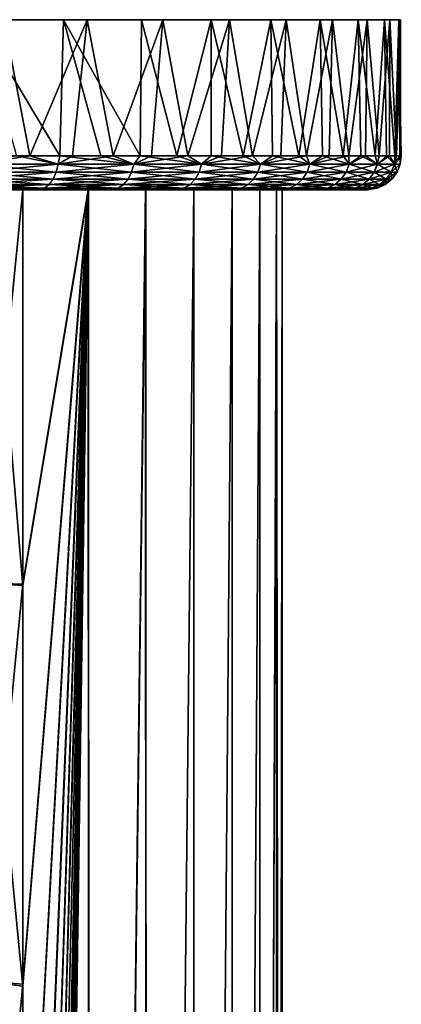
# Model space of a CAD drawing. Header units: metres. Extents: x -155 to 25, y -152 to 27.
# Tile 124 of 124: x 14 to 25, y -2 to 27. Entities that reach past the tile are written whole.
import ezdxf

# ---------------------------------------------------------------- set-up
doc = ezdxf.new("R2010")
doc.units = ezdxf.units.M
doc.layers.add('solid_12_401_052_XXX', color=7, linetype='CONTINUOUS')

msp = doc.modelspace()

# ---------------------------------------------------------------- linework, layer by layer
at = {"layer": 'solid_12_401_052_XXX'}
for points in [[(24.651857, 27.452606, -4.073864), (-24.938044, 27.452606, -1.946581), (-24.990992, 27.452606, 1.071457)], [(24.963068, 27.452606, -1.071457), (24.651857, 27.452606, -4.073864), (-24.990992, 27.452606, 1.071457)], [(-24.679781, 27.452606, 4.073864), (24.963068, 27.452606, -1.071457), (-24.990992, 27.452606, 1.071457)], [(23.980925, 27.452606, -7.017327), (-24.521645, 27.452606, -4.936692), (-24.938044, 27.452606, -1.946581)], [(24.651857, 27.452606, -4.073864), (23.980925, 27.452606, -7.017327), (-24.938044, 27.452606, -1.946581)], [(-24.679781, 27.452606, 4.073864), (24.91012, 27.452606, 1.946581), (24.963068, 27.452606, -1.071457)], [(-24.679781, 27.452606, 4.073864), (-24.008848, 27.452606, 7.017327), (24.91012, 27.452606, 1.946581)], [(22.959995, 27.452606, -9.858694), (-23.747793, 27.452606, -7.855049), (-24.521645, 27.452606, -4.936692)], [(23.980925, 27.452606, -7.017327), (22.959995, 27.452606, -9.858694), (-24.521645, 27.452606, -4.936692)], [(-24.008848, 27.452606, 7.017327), (24.493721, 27.452606, 4.936692), (24.91012, 27.452606, 1.946581)], [(-24.008848, 27.452606, 7.017327), (-22.987919, 27.452606, 9.858694), (24.493721, 27.452606, 4.936692)], [(21.603983, 27.452606, -12.556326), (-22.627781, 27.452606, -10.658895), (-23.747793, 27.452606, -7.855049)], [(22.959995, 27.452606, -9.858694), (21.603983, 27.452606, -12.556326), (-23.747793, 27.452606, -7.855049)], [(-22.987919, 27.452606, 9.858694), (23.71987, 27.452606, 7.855049), (24.493721, 27.452606, 4.936692)], [(-22.987919, 27.452606, 9.858694), (-21.631907, 27.452606, 12.556326), (23.71987, 27.452606, 7.855049)], [(19.932766, 27.452606, -15.07071), (-21.17803, 27.452606, -13.307158), (-22.627781, 27.452606, -10.658895)], [(21.603983, 27.452606, -12.556326), (19.932766, 27.452606, -15.07071), (-22.627781, 27.452606, -10.658895)], [(-21.631907, 27.452606, 12.556326), (22.599857, 27.452606, 10.658895), (23.71987, 27.452606, 7.855049)], [(-21.631907, 27.452606, 12.556326), (-19.96069, 27.452606, 15.07071), (22.599857, 27.452606, 10.658895)], [(17.970894, 27.452606, -17.365042), (-19.419846, 27.452606, -15.761073), (-21.17803, 27.452606, -13.307158)], [(19.932766, 27.452606, -15.07071), (17.970894, 27.452606, -17.365042), (-21.17803, 27.452606, -13.307158)], [(-19.96069, 27.452606, 15.07071), (21.150106, 27.452606, 13.307158), (22.599857, 27.452606, 10.658895)], [(-19.96069, 27.452606, 15.07071), (-17.998817, 27.452606, 17.365042), (21.150106, 27.452606, 13.307158)], [(15.74709, 27.452606, -19.405901), (-17.378981, 27.452606, -17.984877), (-19.419846, 27.452606, -15.761073)], [(17.970894, 27.452606, -17.365042), (15.74709, 27.452606, -19.405901), (-19.419846, 27.452606, -15.761073)], [(-17.998817, 27.452606, 17.365042), (19.391922, 27.452606, 15.761073), (21.150106, 27.452606, 13.307158)], [(-17.998817, 27.452606, 17.365042), (-15.775014, 27.452606, 19.405901), (19.391922, 27.452606, 15.761073)], [(15.74709, 27.452606, -19.405901), (13.293181, 27.452606, -21.164078), (-17.378981, 27.452606, -17.984877)], [(-15.775014, 27.452606, 19.405901), (17.351057, 27.452606, 17.984877), (19.391922, 27.452606, 15.761073)], [(-15.775014, 27.452606, 19.405901), (-13.321106, 27.452606, 21.164078), (17.351057, 27.452606, 17.984877)], [(-13.321106, 27.452606, 21.164078), (15.056728, 27.452606, 19.946743), (17.351057, 27.452606, 17.984877)], [(-13.321106, 27.452606, 21.164078), (-10.672844, 27.452606, 22.613825), (15.056728, 27.452606, 19.946743)], [(-10.672844, 27.452606, 22.613825), (12.54235, 27.452606, 21.617952), (15.056728, 27.452606, 19.946743)], [(14.940276, 23.452606, 20.034241), (15.056728, 27.452606, 19.946743), (12.54235, 27.452606, 21.617952)], [(14.940276, 23.452606, 20.034241), (12.54235, 27.452606, 21.617952), (13.67073, 23.452606, 20.92198)], [(14.06687, 23.452606, -20.657448), (12.760402, 23.452606, -21.489897), (13.293181, 27.452606, -21.164078)], [(14.06687, 23.452606, -20.657448), (13.293181, 27.452606, -21.164078), (15.74709, 27.452606, -19.405901)], [(15.319271, 23.452606, -19.745682), (14.06687, 23.452606, -20.657448), (15.74709, 27.452606, -19.405901)], [(16.152401, 23.452606, 19.069574), (15.056728, 27.452606, 19.946743), (14.940276, 23.452606, 20.034241)], [(17.302452, 23.452606, 18.031689), (17.351057, 27.452606, 17.984877), (15.056728, 27.452606, 19.946743)], [(17.302452, 23.452606, 18.031689), (15.056728, 27.452606, 19.946743), (16.152401, 23.452606, 19.069574)], [(16.512798, 23.452606, -18.758099), (15.319271, 23.452606, -19.745682), (15.74709, 27.452606, -19.405901)], [(16.512798, 23.452606, -18.758099), (15.74709, 27.452606, -19.405901), (17.970894, 27.452606, -17.365042)], [(17.642866, 23.452606, -17.698488), (16.512798, 23.452606, -18.758099), (17.970894, 27.452606, -17.365042)], [(18.386015, 23.452606, 16.924564), (17.351057, 27.452606, 17.984877), (17.302452, 23.452606, 18.031689)], [(18.386015, 23.452606, 16.924564), (19.391922, 27.452606, 15.761073), (17.351057, 27.452606, 17.984877)], [(18.705135, 23.452606, -16.570919), (17.642866, 23.452606, -17.698488), (17.970894, 27.452606, -17.365042)], [(18.705135, 23.452606, -16.570919), (17.970894, 27.452606, -17.365042), (19.932766, 27.452606, -15.07071)], [(19.398924, 23.452606, 15.752456), (19.391922, 27.452606, 15.761073), (18.386015, 23.452606, 16.924564)], [(19.69553, 23.452606, -15.379725), (18.705135, 23.452606, -16.570919), (19.932766, 27.452606, -15.07071)], [(20.337296, 23.452606, 14.519861), (21.150106, 27.452606, 13.307158), (19.391922, 27.452606, 15.761073)], [(20.337296, 23.452606, 14.519861), (19.391922, 27.452606, 15.761073), (19.398924, 23.452606, 15.752456)], [(20.610245, 23.452606, -14.129475), (19.69553, 23.452606, -15.379725), (19.932766, 27.452606, -15.07071)], [(20.610245, 23.452606, -14.129475), (19.932766, 27.452606, -15.07071), (21.603983, 27.452606, -12.556326)], [(21.197521, 23.452606, 13.231514), (21.150106, 27.452606, 13.307158), (20.337296, 23.452606, 14.519861)], [(21.44577, 23.452606, -12.824972), (20.610245, 23.452606, -14.129475), (21.603983, 27.452606, -12.556326)], [(21.976303, 23.452606, 11.892363), (22.599857, 27.452606, 10.658895), (21.150106, 27.452606, 13.307158)], [(21.976303, 23.452606, 11.892363), (21.150106, 27.452606, 13.307158), (21.197521, 23.452606, 13.231514)], [(22.198895, 23.452606, -11.471226), (21.44577, 23.452606, -12.824972), (21.603983, 27.452606, -12.556326)], [(22.198895, 23.452606, -11.471226), (21.603983, 27.452606, -12.556326), (22.959995, 27.452606, -9.858694)], [(22.670647, 23.452606, 10.507546), (22.599857, 27.452606, 10.658895), (21.976303, 23.452606, 11.892363)], [(22.866728, 23.452606, -10.073432), (22.198895, 23.452606, -11.471226), (22.959995, 27.452606, -9.858694)], [(23.277887, 23.452606, 9.082385), (23.71987, 27.452606, 7.855049), (22.599857, 27.452606, 10.658895)], [(23.277887, 23.452606, 9.082385), (22.599857, 27.452606, 10.658895), (22.670647, 23.452606, 10.507546)], [(23.446705, 23.452606, -8.63696), (22.866728, 23.452606, -10.073432), (22.959995, 27.452606, -9.858694)], [(23.446705, 23.452606, -8.63696), (22.959995, 27.452606, -9.858694), (23.980925, 27.452606, -7.017327)], [(23.795696, 23.452606, 7.62235), (23.71987, 27.452606, 7.855049), (23.277887, 23.452606, 9.082385)], [(23.936602, 23.452606, -7.167324), (23.446705, 23.452606, -8.63696), (23.980925, 27.452606, -7.017327)], [(24.22208, 23.452606, 6.133047), (24.493721, 27.452606, 4.936692), (23.71987, 27.452606, 7.855049)], [(24.22208, 23.452606, 6.133047), (23.71987, 27.452606, 7.855049), (23.795696, 23.452606, 7.62235)], [(24.334534, 23.452606, -5.670167), (23.936602, 23.452606, -7.167324), (23.980925, 27.452606, -7.017327)], [(24.334534, 23.452606, -5.670167), (23.980925, 27.452606, -7.017327), (24.651857, 27.452606, -4.073864)], [(24.555405, 23.452606, 4.620195), (24.493721, 27.452606, 4.936692), (24.22208, 23.452606, 6.133047)], [(24.638973, 23.452606, -4.151239), (24.334534, 23.452606, -5.670167), (24.651857, 27.452606, -4.073864)], [(24.794392, 23.452606, 3.089602), (24.91012, 27.452606, 1.946581), (24.493721, 27.452606, 4.936692)], [(24.794392, 23.452606, 3.089602), (24.493721, 27.452606, 4.936692), (24.555405, 23.452606, 4.620195)], [(24.848753, 23.452606, -2.616371), (24.638973, 23.452606, -4.151239), (24.651857, 27.452606, -4.073864)], [(24.848753, 23.452606, -2.616371), (24.651857, 27.452606, -4.073864), (24.963068, 27.452606, -1.071457)], [(24.93812, 23.452606, 1.547147), (24.91012, 27.452606, 1.946581), (24.794392, 23.452606, 3.089602)], [(24.963068, 23.452606, -1.071457), (24.848753, 23.452606, -2.616371), (24.963068, 27.452606, -1.071457)], [(24.963068, 23.452606, -1.071457), (24.963068, 27.452606, -1.071457), (24.91012, 27.452606, 1.946581)], [(24.986038, 23.452606, -0.00125), (24.91012, 27.452606, 1.946581), (24.93812, 23.452606, 1.547147)], [(24.980282, 23.452606, -0.536476), (24.91012, 27.452606, 1.946581), (24.986038, 23.452606, -0.00125)], [(24.980282, 23.452606, -0.536476), (24.963068, 23.452606, -1.071457), (24.91012, 27.452606, 1.946581)], [(12.422119, 22.967249, -21.542412), (12.469071, 23.202538, -21.623743), (14.895029, 23.202538, -20.028339)], [(12.422119, 22.967249, -21.542412), (14.895029, 23.202538, -20.028339), (14.838952, 22.967249, -19.953009)], [(12.471233, 23.202538, 21.622496), (12.424273, 22.967249, 21.541168), (14.840947, 22.967249, 19.951523)], [(12.469071, 23.202538, -21.623743), (12.760402, 23.452606, -21.489897), (14.06687, 23.452606, -20.657448)], [(14.895029, 23.202538, -20.028339), (12.469071, 23.202538, -21.623743), (14.06687, 23.452606, -20.657448)], [(13.67073, 23.452606, 20.92198), (12.471233, 23.202538, 21.622496), (14.897032, 23.202538, 20.02685)], [(14.897032, 23.202538, 20.02685), (12.471233, 23.202538, 21.622496), (14.840947, 22.967249, 19.951523)], [(14.940276, 23.452606, 20.034241), (13.67073, 23.452606, 20.92198), (14.897032, 23.202538, 20.02685)], [(14.895029, 23.202538, -20.028339), (14.06687, 23.452606, -20.657448), (15.319271, 23.452606, -19.745682)], [(14.838952, 22.967249, -19.953009), (14.895029, 23.202538, -20.028339), (17.119368, 23.202538, -18.162088)], [(14.838952, 22.967249, -19.953009), (17.119368, 23.202538, -18.162088), (17.054926, 22.967249, -18.093775)], [(14.897032, 23.202538, 20.02685), (14.840947, 22.967249, 19.951523), (17.056734, 22.967249, 18.092068)], [(14.895029, 23.202538, -20.028339), (15.319271, 23.452606, -19.745682), (16.512798, 23.452606, -18.758099)], [(17.119368, 23.202538, -18.162088), (14.895029, 23.202538, -20.028339), (16.512798, 23.452606, -18.758099)], [(14.940276, 23.452606, 20.034241), (14.897032, 23.202538, 20.02685), (17.121183, 23.202538, 18.160374)], [(17.121183, 23.202538, 18.160374), (14.897032, 23.202538, 20.02685), (17.056734, 22.967249, 18.092068)], [(16.152401, 23.452606, 19.069574), (14.940276, 23.452606, 20.034241), (17.121183, 23.202538, 18.160374)], [(17.302452, 23.452606, 18.031689), (16.152401, 23.452606, 19.069574), (17.121183, 23.202538, 18.160374)], [(17.119368, 23.202538, -18.162088), (16.512798, 23.452606, -18.758099), (17.642866, 23.452606, -17.698488)], [(17.054926, 22.967249, -18.093775), (17.119368, 23.202538, -18.162088), (19.112009, 23.202538, -16.050224)], [(17.054926, 22.967249, -18.093775), (19.112009, 23.202538, -16.050224), (19.040071, 22.967249, -15.989855)], [(17.121183, 23.202538, 18.160374), (17.056734, 22.967249, 18.092068), (19.04167, 22.967249, 15.987949)], [(17.119368, 23.202538, -18.162088), (17.642866, 23.452606, -17.698488), (18.705135, 23.452606, -16.570919)], [(19.112009, 23.202538, -16.050224), (17.119368, 23.202538, -18.162088), (18.705135, 23.452606, -16.570919)], [(17.302452, 23.452606, 18.031689), (17.121183, 23.202538, 18.160374), (19.113613, 23.202538, 16.048311)], [(19.113613, 23.202538, 16.048311), (17.121183, 23.202538, 18.160374), (19.04167, 22.967249, 15.987949)], [(18.386015, 23.452606, 16.924564), (17.302452, 23.452606, 18.031689), (19.113613, 23.202538, 16.048311)], [(19.398924, 23.452606, 15.752456), (18.386015, 23.452606, 16.924564), (19.113613, 23.202538, 16.048311)], [(19.112009, 23.202538, -16.050224), (18.705135, 23.452606, -16.570919), (19.69553, 23.452606, -15.379725)], [(19.040071, 22.967249, -15.989855), (19.112009, 23.202538, -16.050224), (20.846003, 23.202538, -13.721309)], [(19.040071, 22.967249, -15.989855), (20.846003, 23.202538, -13.721309), (20.767544, 22.967249, -13.669699)], [(19.113613, 23.202538, 16.048311), (19.04167, 22.967249, 15.987949), (20.768909, 22.967249, 13.667621)], [(19.112009, 23.202538, -16.050224), (19.69553, 23.452606, -15.379725), (20.610245, 23.452606, -14.129475)], [(20.846003, 23.202538, -13.721309), (19.112009, 23.202538, -16.050224), (20.610245, 23.452606, -14.129475)], [(19.398924, 23.452606, 15.752456), (19.113613, 23.202538, 16.048311), (20.847374, 23.202538, 13.719223)], [(20.847374, 23.202538, 13.719223), (19.113613, 23.202538, 16.048311), (20.768909, 22.967249, 13.667621)], [(20.337296, 23.452606, 14.519861), (19.398924, 23.452606, 15.752456), (20.847374, 23.202538, 13.719223)], [(21.197521, 23.452606, 13.231514), (20.337296, 23.452606, 14.519861), (20.847374, 23.202538, 13.719223)], [(20.846003, 23.202538, -13.721309), (20.610245, 23.452606, -14.129475), (21.44577, 23.452606, -12.824972)], [(20.767544, 22.967249, -13.669699), (20.846003, 23.202538, -13.721309), (22.297901, 23.202538, -11.206836)], [(20.767544, 22.967249, -13.669699), (22.297901, 23.202538, -11.206836), (22.213982, 22.967249, -11.164684)], [(20.847374, 23.202538, 13.719223), (20.768909, 22.967249, 13.667621), (22.215097, 22.967249, 11.162461)], [(20.846003, 23.202538, -13.721309), (21.44577, 23.452606, -12.824972), (22.198895, 23.452606, -11.471226)], [(22.297901, 23.202538, -11.206836), (20.846003, 23.202538, -13.721309), (22.198895, 23.452606, -11.471226)], [(21.197521, 23.452606, 13.231514), (20.847374, 23.202538, 13.719223), (22.299023, 23.202538, 11.204605)], [(22.299023, 23.202538, 11.204605), (20.847374, 23.202538, 13.719223), (22.215097, 22.967249, 11.162461)], [(21.976303, 23.452606, 11.892363), (21.197521, 23.452606, 13.231514), (22.299023, 23.202538, 11.204605)], [(22.670647, 23.452606, 10.507546), (21.976303, 23.452606, 11.892363), (22.299023, 23.202538, 11.204605)], [(22.297901, 23.202538, -11.206836), (22.198895, 23.452606, -11.471226), (22.866728, 23.452606, -10.073432)], [(22.213982, 22.967249, -11.164684), (22.297901, 23.202538, -11.206836), (23.448071, 23.202538, -8.54081)], [(22.213982, 22.967249, -11.164684), (23.448071, 23.202538, -8.54081), (23.359825, 22.967249, -8.508686)], [(22.299023, 23.202538, 11.204605), (22.215097, 22.967249, 11.162461), (23.360676, 22.967249, 8.506349)], [(22.297901, 23.202538, -11.206836), (22.866728, 23.452606, -10.073432), (23.446705, 23.452606, -8.63696)], [(23.448071, 23.202538, -8.54081), (22.297901, 23.202538, -11.206836), (23.446705, 23.452606, -8.63696)], [(22.670647, 23.452606, 10.507546), (22.299023, 23.202538, 11.204605), (23.448925, 23.202538, 8.538464)], [(23.448925, 23.202538, 8.538464), (22.299023, 23.202538, 11.204605), (23.360676, 22.967249, 8.506349)], [(23.277887, 23.452606, 9.082385), (22.670647, 23.452606, 10.507546), (23.448925, 23.202538, 8.538464)], [(23.795696, 23.452606, 7.62235), (23.277887, 23.452606, 9.082385), (23.448925, 23.202538, 8.538464)], [(23.359825, 22.967249, -8.508686), (23.448071, 23.202538, -8.54081), (24.280956, 23.202538, -5.759284)], [(23.359825, 22.967249, -8.508686), (24.280956, 23.202538, -5.759284), (24.189577, 22.967249, -5.737622)], [(23.448925, 23.202538, 8.538464), (23.360676, 22.967249, 8.506349), (24.190151, 22.967249, 5.735202)], [(23.448071, 23.202538, -8.54081), (23.446705, 23.452606, -8.63696), (23.936602, 23.452606, -7.167324)], [(24.280956, 23.202538, -5.759284), (23.448071, 23.202538, -8.54081), (23.936602, 23.452606, -7.167324)], [(23.795696, 23.452606, 7.62235), (23.448925, 23.202538, 8.538464), (24.281532, 23.202538, 5.756855)], [(24.281532, 23.202538, 5.756855), (23.448925, 23.202538, 8.538464), (24.190151, 22.967249, 5.735202)], [(24.22208, 23.452606, 6.133047), (23.795696, 23.452606, 7.62235), (24.281532, 23.202538, 5.756855)], [(24.280956, 23.202538, -5.759284), (23.936602, 23.452606, -7.167324), (24.334534, 23.452606, -5.670167)], [(24.189577, 22.967249, -5.737622), (24.280956, 23.202538, -5.759284), (24.785295, 23.202538, -2.899874)], [(24.189577, 22.967249, -5.737622), (24.785295, 23.202538, -2.899874), (24.692019, 22.967249, -2.888967)], [(24.281532, 23.202538, 5.756855), (24.190151, 22.967249, 5.735202), (24.692308, 22.967249, 2.886497)], [(24.555405, 23.452606, 4.620195), (24.22208, 23.452606, 6.133047), (24.281532, 23.202538, 5.756855)], [(24.280956, 23.202538, -5.759284), (24.334534, 23.452606, -5.670167), (24.638973, 23.452606, -4.151239)], [(24.785295, 23.202538, -2.899874), (24.280956, 23.202538, -5.759284), (24.638973, 23.452606, -4.151239)], [(24.555405, 23.452606, 4.620195), (24.281532, 23.202538, 5.756855), (24.785585, 23.202538, 2.897395)], [(24.785585, 23.202538, 2.897395), (24.281532, 23.202538, 5.756855), (24.692308, 22.967249, 2.886497)], [(24.794392, 23.452606, 3.089602), (24.555405, 23.452606, 4.620195), (24.785585, 23.202538, 2.897395)], [(24.785295, 23.202538, -2.899874), (24.638973, 23.452606, -4.151239), (24.848753, 23.452606, -2.616371)], [(24.692019, 22.967249, -2.888967), (24.954266, 23.202538, -0.001248), (24.860353, 22.967249, -0.001244)], [(24.692019, 22.967249, -2.888967), (24.785295, 23.202538, -2.899874), (24.954266, 23.202538, -0.001248)], [(24.785585, 23.202538, 2.897395), (24.692308, 22.967249, 2.886497), (24.860353, 22.967249, -0.001244)], [(24.785295, 23.202538, -2.899874), (24.986038, 23.452606, -0.00125), (24.954266, 23.202538, -0.001248)], [(24.785295, 23.202538, -2.899874), (24.980282, 23.452606, -0.536476), (24.986038, 23.452606, -0.00125)], [(24.785295, 23.202538, -2.899874), (24.848753, 23.452606, -2.616371), (24.963068, 23.452606, -1.071457)], [(24.785295, 23.202538, -2.899874), (24.963068, 23.452606, -1.071457), (24.980282, 23.452606, -0.536476)], [(24.93812, 23.452606, 1.547147), (24.785585, 23.202538, 2.897395), (24.954266, 23.202538, -0.001248)], [(24.93812, 23.452606, 1.547147), (24.794392, 23.452606, 3.089602), (24.785585, 23.202538, 2.897395)], [(24.954266, 23.202538, -0.001248), (24.785585, 23.202538, 2.897395), (24.860353, 22.967249, -0.001244)], [(24.986038, 23.452606, -0.00125), (24.93812, 23.452606, 1.547147), (24.954266, 23.202538, -0.001248)], [(14.838952, 22.967249, -19.953009), (14.74937, 22.763111, -19.832664), (12.347113, 22.763111, -21.412481)], [(12.422119, 22.967249, -21.542412), (14.838952, 22.967249, -19.953009), (12.347113, 22.763111, -21.412481)], [(12.424273, 22.967249, 21.541168), (12.349254, 22.763111, 21.411245), (14.751352, 22.763111, 19.831188)], [(14.840947, 22.967249, 19.951523), (12.424273, 22.967249, 21.541168), (14.751352, 22.763111, 19.831188)], [(17.054926, 22.967249, -18.093775), (16.951977, 22.763111, -17.984646), (14.74937, 22.763111, -19.832664)], [(14.838952, 22.967249, -19.953009), (17.054926, 22.967249, -18.093775), (14.74937, 22.763111, -19.832664)], [(14.840947, 22.967249, 19.951523), (14.751352, 22.763111, 19.831188), (16.953775, 22.763111, 17.982948)], [(17.056734, 22.967249, 18.092068), (14.840947, 22.967249, 19.951523), (16.953775, 22.763111, 17.982948)], [(19.040071, 22.967249, -15.989855), (18.92515, 22.763111, -15.893414), (16.951977, 22.763111, -17.984646)], [(17.054926, 22.967249, -18.093775), (19.040071, 22.967249, -15.989855), (16.951977, 22.763111, -17.984646)], [(17.056734, 22.967249, 18.092068), (16.953775, 22.763111, 17.982948), (18.926739, 22.763111, 15.891521)], [(19.04167, 22.967249, 15.987949), (17.056734, 22.967249, 18.092068), (18.926739, 22.763111, 15.891521)], [(20.767544, 22.967249, -13.669699), (20.642202, 22.763111, -13.587253), (18.92515, 22.763111, -15.893414)], [(19.040071, 22.967249, -15.989855), (20.767544, 22.967249, -13.669699), (18.92515, 22.763111, -15.893414)], [(19.04167, 22.967249, 15.987949), (18.926739, 22.763111, 15.891521), (20.64356, 22.763111, 13.585187)], [(20.768909, 22.967249, 13.667621), (19.04167, 22.967249, 15.987949), (20.64356, 22.763111, 13.585187)], [(22.213982, 22.967249, -11.164684), (22.079916, 22.763111, -11.097346), (20.642202, 22.763111, -13.587253)], [(20.767544, 22.967249, -13.669699), (22.213982, 22.967249, -11.164684), (20.642202, 22.763111, -13.587253)], [(20.768909, 22.967249, 13.667621), (20.64356, 22.763111, 13.585187), (22.081026, 22.763111, 11.095137)], [(22.215097, 22.967249, 11.162461), (20.768909, 22.967249, 13.667621), (22.081026, 22.763111, 11.095137)], [(23.359825, 22.967249, -8.508686), (23.218849, 22.763111, -8.457367), (22.079916, 22.763111, -11.097346)], [(22.213982, 22.967249, -11.164684), (23.359825, 22.967249, -8.508686), (22.079916, 22.763111, -11.097346)], [(22.215097, 22.967249, 11.162461), (22.081026, 22.763111, 11.095137), (23.219694, 22.763111, 8.455044)], [(23.360676, 22.967249, 8.506349), (22.215097, 22.967249, 11.162461), (23.219694, 22.763111, 8.455044)], [(24.189577, 22.967249, -5.737622), (24.043598, 22.763111, -5.703017), (23.218849, 22.763111, -8.457367)], [(23.359825, 22.967249, -8.508686), (24.189577, 22.967249, -5.737622), (23.218849, 22.763111, -8.457367)], [(23.360676, 22.967249, 8.506349), (23.219694, 22.763111, 8.455044), (24.044168, 22.763111, 5.700611)], [(24.190151, 22.967249, 5.735202), (23.360676, 22.967249, 8.506349), (24.044168, 22.763111, 5.700611)], [(24.692019, 22.967249, -2.888967), (24.543009, 22.763111, -2.871543), (24.043598, 22.763111, -5.703017)], [(24.189577, 22.967249, -5.737622), (24.692019, 22.967249, -2.888967), (24.043598, 22.763111, -5.703017)], [(24.190151, 22.967249, 5.735202), (24.044168, 22.763111, 5.700611), (24.543295, 22.763111, 2.869087)], [(24.692308, 22.967249, 2.886497), (24.190151, 22.967249, 5.735202), (24.543295, 22.763111, 2.869087)], [(24.543009, 22.763111, -2.871543), (24.860353, 22.967249, -0.001244), (24.710329, 22.763111, -0.001236)], [(24.692019, 22.967249, -2.888967), (24.860353, 22.967249, -0.001244), (24.543009, 22.763111, -2.871543)], [(24.692308, 22.967249, 2.886497), (24.543295, 22.763111, 2.869087), (24.710329, 22.763111, -0.001236)], [(24.860353, 22.967249, -0.001244), (24.692308, 22.967249, 2.886497), (24.710329, 22.763111, -0.001236)], [(14.63203, 22.603226, -19.675034), (14.494463, 22.497852, -19.490231), (12.133685, 22.497852, -21.04277)], [(12.248866, 22.603226, -21.242294), (14.63203, 22.603226, -19.675034), (12.133685, 22.497852, -21.04277)], [(12.25099, 22.603226, 21.241068), (12.135789, 22.497852, 21.041555), (14.496412, 22.497852, 19.488781)], [(14.74937, 22.763111, -19.832664), (14.63203, 22.603226, -19.675034), (12.248866, 22.603226, -21.242294)], [(12.347113, 22.763111, -21.412481), (14.74937, 22.763111, -19.832664), (12.248866, 22.603226, -21.242294)], [(12.349254, 22.763111, 21.411245), (12.25099, 22.603226, 21.241068), (14.633997, 22.603226, 19.673569)], [(14.633997, 22.603226, 19.673569), (12.25099, 22.603226, 21.241068), (14.496412, 22.497852, 19.488781)], [(14.751352, 22.763111, 19.831188), (12.349254, 22.763111, 21.411245), (14.633997, 22.603226, 19.673569)], [(16.817131, 22.603226, -17.841703), (16.65904, 22.497852, -17.67412), (14.494463, 22.497852, -19.490231)], [(14.63203, 22.603226, -19.675034), (16.817131, 22.603226, -17.841703), (14.494463, 22.497852, -19.490231)], [(14.633997, 22.603226, 19.673569), (14.496412, 22.497852, 19.488781), (16.660807, 22.497852, 17.672453)], [(16.951977, 22.763111, -17.984646), (16.817131, 22.603226, -17.841703), (14.63203, 22.603226, -19.675034)], [(14.74937, 22.763111, -19.832664), (16.951977, 22.763111, -17.984646), (14.63203, 22.603226, -19.675034)], [(14.751352, 22.763111, 19.831188), (14.633997, 22.603226, 19.673569), (16.818914, 22.603226, 17.840019)], [(16.818914, 22.603226, 17.840019), (14.633997, 22.603226, 19.673569), (16.660807, 22.497852, 17.672453)], [(16.953775, 22.763111, 17.982948), (14.751352, 22.763111, 19.831188), (16.818914, 22.603226, 17.840019)], [(18.77462, 22.603226, -15.767093), (18.598143, 22.497852, -15.618997), (16.65904, 22.497852, -17.67412)], [(16.817131, 22.603226, -17.841703), (18.77462, 22.603226, -15.767093), (16.65904, 22.497852, -17.67412)], [(16.818914, 22.603226, 17.840019), (16.660807, 22.497852, 17.672453), (18.599705, 22.497852, 15.617135)], [(18.92515, 22.763111, -15.893414), (18.77462, 22.603226, -15.767093), (16.817131, 22.603226, -17.841703)], [(16.951977, 22.763111, -17.984646), (18.92515, 22.763111, -15.893414), (16.817131, 22.603226, -17.841703)], [(16.953775, 22.763111, 17.982948), (16.818914, 22.603226, 17.840019), (18.776196, 22.603226, 15.765214)], [(18.776196, 22.603226, 15.765214), (16.818914, 22.603226, 17.840019), (18.599705, 22.497852, 15.617135)], [(18.926739, 22.763111, 15.891521), (16.953775, 22.763111, 17.982948), (18.776196, 22.603226, 15.765214)], [(20.478025, 22.603226, -13.47926), (20.285549, 22.497852, -13.352653), (18.598143, 22.497852, -15.618997)], [(18.77462, 22.603226, -15.767093), (20.478025, 22.603226, -13.47926), (18.598143, 22.497852, -15.618997)], [(18.776196, 22.603226, 15.765214), (18.599705, 22.497852, 15.617135), (20.286884, 22.497852, 13.350623)], [(20.642202, 22.763111, -13.587253), (20.478025, 22.603226, -13.47926), (18.77462, 22.603226, -15.767093)], [(18.92515, 22.763111, -15.893414), (20.642202, 22.763111, -13.587253), (18.77462, 22.603226, -15.767093)], [(18.926739, 22.763111, 15.891521), (18.776196, 22.603226, 15.765214), (20.479374, 22.603226, 13.477211)], [(20.479374, 22.603226, 13.477211), (18.776196, 22.603226, 15.765214), (20.286884, 22.497852, 13.350623)], [(20.64356, 22.763111, 13.585187), (18.926739, 22.763111, 15.891521), (20.479374, 22.603226, 13.477211)], [(21.904314, 22.603226, -11.009144), (21.698441, 22.497852, -10.905738), (20.285549, 22.497852, -13.352653)], [(20.478025, 22.603226, -13.47926), (21.904314, 22.603226, -11.009144), (20.285549, 22.497852, -13.352653)], [(20.479374, 22.603226, 13.477211), (20.286884, 22.497852, 13.350623), (21.699532, 22.497852, 10.903566)], [(22.079916, 22.763111, -11.097346), (21.904314, 22.603226, -11.009144), (20.478025, 22.603226, -13.47926)], [(20.642202, 22.763111, -13.587253), (22.079916, 22.763111, -11.097346), (20.478025, 22.603226, -13.47926)], [(20.64356, 22.763111, 13.585187), (20.479374, 22.603226, 13.477211), (21.905415, 22.603226, 11.006952)], [(21.905415, 22.603226, 11.006952), (20.479374, 22.603226, 13.477211), (21.699532, 22.497852, 10.903566)], [(22.081026, 22.763111, 11.095137), (20.64356, 22.763111, 13.585187), (21.905415, 22.603226, 11.006952)], [(23.034193, 22.603226, -8.390147), (22.817707, 22.497852, -8.31134), (21.698441, 22.497852, -10.905738)], [(21.904314, 22.603226, -11.009144), (23.034193, 22.603226, -8.390147), (21.698441, 22.497852, -10.905738)], [(21.905415, 22.603226, 11.006952), (21.699532, 22.497852, 10.903566), (22.818539, 22.497852, 8.309058)], [(23.218849, 22.763111, -8.457367), (23.034193, 22.603226, -8.390147), (21.904314, 22.603226, -11.009144)], [(22.079916, 22.763111, -11.097346), (23.218849, 22.763111, -8.457367), (21.904314, 22.603226, -11.009144)], [(22.081026, 22.763111, 11.095137), (21.905415, 22.603226, 11.006952), (23.035032, 22.603226, 8.387843)], [(23.035032, 22.603226, 8.387843), (21.905415, 22.603226, 11.006952), (22.818539, 22.497852, 8.309058)], [(23.219694, 22.763111, 8.455044), (22.081026, 22.763111, 11.095137), (23.035032, 22.603226, 8.387843)], [(23.852386, 22.603226, -5.657689), (23.628216, 22.497852, -5.604548), (22.817707, 22.497852, -8.31134)], [(23.034193, 22.603226, -8.390147), (23.852386, 22.603226, -5.657689), (22.817707, 22.497852, -8.31134)], [(23.035032, 22.603226, 8.387843), (22.818539, 22.497852, 8.309058), (23.628777, 22.497852, 5.602183)], [(24.043598, 22.763111, -5.703017), (23.852386, 22.603226, -5.657689), (23.034193, 22.603226, -8.390147)], [(23.218849, 22.763111, -8.457367), (24.043598, 22.763111, -5.703017), (23.034193, 22.603226, -8.390147)], [(23.219694, 22.763111, 8.455044), (23.035032, 22.603226, 8.387843), (23.852951, 22.603226, 5.655302)], [(23.852951, 22.603226, 5.655302), (23.035032, 22.603226, 8.387843), (23.628777, 22.497852, 5.602183)], [(24.044168, 22.763111, 5.700611), (23.219694, 22.763111, 8.455044), (23.852951, 22.603226, 5.655302)], [(24.347828, 22.603226, -2.848719), (24.119003, 22.497852, -2.821962), (23.628216, 22.497852, -5.604548)], [(23.852386, 22.603226, -5.657689), (24.347828, 22.603226, -2.848719), (23.628216, 22.497852, -5.604548)], [(23.852951, 22.603226, 5.655302), (23.628777, 22.497852, 5.602183), (24.119286, 22.497852, 2.819549)], [(24.543009, 22.763111, -2.871543), (24.347828, 22.603226, -2.848719), (23.852386, 22.603226, -5.657689)], [(24.043598, 22.763111, -5.703017), (24.543009, 22.763111, -2.871543), (23.852386, 22.603226, -5.657689)], [(24.044168, 22.763111, 5.700611), (23.852951, 22.603226, 5.655302), (24.348112, 22.603226, 2.846284)], [(24.348112, 22.603226, 2.846284), (23.852951, 22.603226, 5.655302), (24.119286, 22.497852, 2.819549)], [(24.543295, 22.763111, 2.869087), (24.044168, 22.763111, 5.700611), (24.348112, 22.603226, 2.846284)], [(24.119003, 22.497852, -2.821962), (24.513819, 22.603226, -0.001226), (24.283436, 22.497852, -0.001215)], [(24.347828, 22.603226, -2.848719), (24.513819, 22.603226, -0.001226), (24.119003, 22.497852, -2.821962)], [(24.348112, 22.603226, 2.846284), (24.119286, 22.497852, 2.819549), (24.283436, 22.497852, -0.001215)], [(24.513819, 22.603226, -0.001226), (24.348112, 22.603226, 2.846284), (24.283436, 22.497852, -0.001215)], [(24.347828, 22.603226, -2.848719), (24.710329, 22.763111, -0.001236), (24.513819, 22.603226, -0.001226)], [(24.543009, 22.763111, -2.871543), (24.710329, 22.763111, -0.001236), (24.347828, 22.603226, -2.848719)], [(24.543295, 22.763111, 2.869087), (24.348112, 22.603226, 2.846284), (24.513819, 22.603226, -0.001226)], [(24.710329, 22.763111, -0.001236), (24.543295, 22.763111, 2.869087), (24.513819, 22.603226, -0.001226)], [(12.133685, 22.497852, -21.04277), (14.494463, 22.497852, -19.490231), (12.870683, 22.453768, -20.305195)], [(12.135789, 22.497852, 21.041555), (12.872713, 22.453768, 20.303905), (14.122177, 22.453768, 19.454679)], [(14.496412, 22.497852, 19.488781), (12.135789, 22.497852, 21.041555), (14.122177, 22.453768, 19.454679)], [(12.697807, 10.891157, -17.330589), (12.879868, 22.452606, -17.196419), (13.861073, 22.452606, -16.415333)], [(13.85834, 10.852513, -16.417908), (12.697807, 10.891157, -17.330589), (13.861073, 22.452606, -16.415333)], [(12.698582, 10.891172, 17.330023), (13.861259, 10.80854, 16.419086), (12.876258, 22.452606, 17.199036)], [(15.313999, 22.453768, -18.530209), (15.285277, 22.452606, -18.491358), (12.846317, 22.452606, -20.263519)], [(14.120232, 22.453768, -19.456093), (12.846317, 22.452606, -20.263519), (12.870683, 22.453768, -20.305195)], [(15.313999, 22.453768, -18.530209), (12.846317, 22.452606, -20.263519), (14.120232, 22.453768, -19.456093)], [(13.861073, 22.452606, -16.415333), (12.846317, 22.452606, -20.263519), (15.285277, 22.452606, -18.491358)], [(13.861073, 22.452606, -16.415333), (12.879868, 22.452606, -17.196419), (12.846317, 22.452606, -20.263519)], [(14.122177, 22.453768, 19.454679), (12.848305, 22.452606, 20.262259), (15.287091, 22.452606, 18.489857)], [(12.872713, 22.453768, 20.303905), (12.848305, 22.452606, 20.262259), (14.122177, 22.453768, 19.454679)], [(13.861362, 22.452606, 16.419001), (15.287091, 22.452606, 18.489857), (12.848305, 22.452606, 20.262259)], [(12.876258, 22.452606, 17.199036), (13.861362, 22.452606, 16.419001), (12.848305, 22.452606, 20.262259)], [(14.494463, 22.497852, -19.490231), (14.120232, 22.453768, -19.456093), (12.870683, 22.453768, -20.305195)], [(13.861259, 10.80854, 16.419086), (13.861362, 22.452606, 16.419001), (12.876258, 22.452606, 17.199036)], [(13.858224, -96.40834, -16.418005), (13.858225, -94.330582, -16.418005), (15.782347, 22.452606, -14.578074)], [(13.858224, -98.486786, -16.418005), (13.858224, -96.40834, -16.418005), (15.782347, 22.452606, -14.578074)], [(13.858226, -100.56591, -16.418005), (13.858224, -98.486786, -16.418005), (15.782347, 22.452606, -14.578074)], [(13.858225, -94.330582, -16.418005), (13.858229, -92.253479, -16.418001), (15.782347, 22.452606, -14.578074)], [(13.858226, -100.56591, -16.418005), (15.782347, 22.452606, -14.578074), (13.858229, -102.645714, -16.418001)], [(13.858229, -102.645714, -16.418001), (15.782347, 22.452606, -14.578074), (13.858232, -104.726196, -16.417997)], [(13.858229, -92.253479, -16.418001), (13.858233, -90.177055, -16.417997), (15.782347, 22.452606, -14.578074)], [(13.858232, -104.726196, -16.417997), (15.782347, 22.452606, -14.578074), (13.858238, -106.807365, -16.417994)], [(13.858233, -90.177055, -16.417997), (13.858235, -89.245155, -16.417995), (15.782347, 22.452606, -14.578074)], [(13.858235, -89.245155, -16.417995), (13.858239, -88.09803, -16.417994), (15.782347, 22.452606, -14.578074)], [(13.858238, -106.807365, -16.417994), (15.782347, 22.452606, -14.578074), (13.858239, -107.069191, -16.417994)], [(15.782347, 22.452606, -14.578074), (13.885619, -107.069176, -16.394844), (13.858239, -107.069191, -16.417994)], [(13.858239, -88.09803, -16.417994), (13.858246, -86.017029, -16.417988), (15.782347, 22.452606, -14.578074)], [(13.858246, -86.017029, -16.417988), (13.858252, -83.936752, -16.417982), (15.782347, 22.452606, -14.578074)], [(13.858252, -83.936752, -16.417982), (13.858257, -81.857216, -16.417976), (15.782347, 22.452606, -14.578074)], [(13.858257, -81.857216, -16.417976), (13.858264, -79.778389, -16.417973), (15.782347, 22.452606, -14.578074)], [(13.858264, -79.778389, -16.417973), (13.85827, -77.700287, -16.417967), (15.782347, 22.452606, -14.578074)], [(13.85827, -77.700287, -16.417967), (13.858276, -75.622894, -16.417961), (15.782347, 22.452606, -14.578074)], [(13.858276, -75.622894, -16.417961), (13.858282, -73.546219, -16.417955), (15.782347, 22.452606, -14.578074)], [(13.858282, -73.546219, -16.417955), (13.85829, -71.472336, -16.41795), (15.782347, 22.452606, -14.578074)], [(13.858314, -59.782207, -16.417929), (15.782347, 22.452606, -14.578074), (13.85829, -71.472336, -16.41795)], [(13.858332, -48.009754, -16.417915), (15.782347, 22.452606, -14.578074), (13.858314, -59.782207, -16.417929)], [(13.858332, -48.009754, -16.417915), (13.858342, -36.237301, -16.417906), (15.782347, 22.452606, -14.578074)], [(13.85834, 10.852513, -16.417908), (13.861073, 22.452606, -16.415333), (15.782347, 22.452606, -14.578074)], [(13.85834, -0.91994, -16.417908), (13.85834, 10.852513, -16.417908), (15.782347, 22.452606, -14.578074)], [(13.85834, -12.692394, -16.417908), (13.85834, -0.91994, -16.417908), (15.782347, 22.452606, -14.578074)], [(13.858343, -24.464849, -16.417904), (13.85834, -12.692394, -16.417908), (15.782347, 22.452606, -14.578074)], [(13.858342, -36.237301, -16.417906), (13.858343, -24.464849, -16.417904), (15.782347, 22.452606, -14.578074)], [(15.788638, 22.452606, 14.574977), (13.861237, -36.280956, 16.419106), (13.861006, -48.068523, 16.4193)], [(13.861006, -48.068523, 16.4193), (13.913462, -107.069321, 16.374866), (15.788638, 22.452606, 14.574977)], [(15.782347, 22.452606, -14.578074), (13.861073, 22.452606, -16.415333), (15.285277, 22.452606, -18.491358)], [(15.788638, 22.452606, 14.574977), (13.861293, -24.746046, 16.419058), (13.861237, -36.280956, 16.419106)], [(15.788638, 22.452606, 14.574977), (13.861259, 10.80854, 16.419086), (13.861275, -0.979295, 16.419073)], [(15.788638, 22.452606, 14.574977), (13.861362, 22.452606, 16.419001), (13.861259, 10.80854, 16.419086)], [(15.788638, 22.452606, 14.574977), (13.861275, -0.979295, 16.419073), (13.861275, -12.737621, 16.419073)], [(15.788638, 22.452606, 14.574977), (13.861275, -12.737621, 16.419073), (13.861293, -24.466379, 16.419058)], [(15.788638, 22.452606, 14.574977), (13.861293, -24.466379, 16.419058), (13.861293, -24.746046, 16.419058)], [(13.861362, 22.452606, 16.419001), (15.788638, 22.452606, 14.574977), (15.287091, 22.452606, 18.489857)], [(15.782347, 22.452606, -14.578074), (13.912835, -107.069214, -16.371756), (13.885619, -107.069176, -16.394844)], [(15.782347, 22.452606, -14.578074), (15.82789, -107.070465, -14.528716), (13.912835, -107.069214, -16.371756)], [(15.788638, 22.452606, 14.574977), (13.913462, -107.069321, 16.374866), (15.82865, -107.070496, 14.531532)], [(14.494463, 22.497852, -19.490231), (15.313999, 22.453768, -18.530209), (14.120232, 22.453768, -19.456093)], [(14.496412, 22.497852, 19.488781), (14.122177, 22.453768, 19.454679), (15.315852, 22.453768, 18.528675)], [(14.122177, 22.453768, 19.454679), (15.287091, 22.452606, 18.489857), (15.315852, 22.453768, 18.528675)], [(14.494463, 22.497852, -19.490231), (16.65904, 22.497852, -17.67412), (15.313999, 22.453768, -18.530209)], [(14.496412, 22.497852, 19.488781), (15.315852, 22.453768, 18.528675), (16.449026, 22.453768, 17.529547)], [(16.660807, 22.497852, 17.672453), (14.496412, 22.497852, 19.488781), (16.449026, 22.453768, 17.529547)], [(17.515585, 22.453768, -16.46299), (17.482693, 22.452606, -16.427591), (15.285277, 22.452606, -18.491358)], [(16.447273, 22.453768, -17.531193), (15.285277, 22.452606, -18.491358), (15.313999, 22.453768, -18.530209)], [(17.515585, 22.453768, -16.46299), (15.285277, 22.452606, -18.491358), (16.447273, 22.453768, -17.531193)], [(15.782347, 22.452606, -14.578074), (15.285277, 22.452606, -18.491358), (17.482693, 22.452606, -16.427591)], [(16.449026, 22.453768, 17.529547), (15.287091, 22.452606, 18.489857), (17.484306, 22.452606, 16.425871)], [(15.315852, 22.453768, 18.528675), (15.287091, 22.452606, 18.489857), (16.449026, 22.453768, 17.529547)], [(15.788638, 22.452606, 14.574977), (17.484306, 22.452606, 16.425871), (15.287091, 22.452606, 18.489857)], [(16.65904, 22.497852, -17.67412), (16.447273, 22.453768, -17.531193), (15.313999, 22.453768, -18.530209)], [(17.46822, 22.452606, -12.508809), (15.82789, -107.070465, -14.528716), (15.782347, 22.452606, -14.578074)], [(17.46822, 22.452606, -12.508809), (15.782347, 22.452606, -14.578074), (17.482693, 22.452606, -16.427591)], [(15.788638, 22.452606, 14.574977), (15.82865, -107.070496, 14.531532), (17.472811, 22.452606, 12.506038)], [(15.788638, 22.452606, 14.574977), (17.472811, 22.452606, 12.506038), (17.484306, 22.452606, 16.425871)], [(17.46822, 22.452606, -12.508809), (17.500608, -107.071205, -12.463541), (15.82789, -107.070465, -14.528716)], [(17.472811, 22.452606, 12.506038), (15.82865, -107.070496, 14.531532), (17.501844, -107.071236, 12.465447)], [(16.65904, 22.497852, -17.67412), (17.515585, 22.453768, -16.46299), (16.447273, 22.453768, -17.531193)], [(16.660807, 22.497852, 17.672453), (16.449026, 22.453768, 17.529547), (17.517231, 22.453768, 16.461237)], [(16.449026, 22.453768, 17.529547), (17.484306, 22.452606, 16.425871), (17.517231, 22.453768, 16.461237)], [(16.65904, 22.497852, -17.67412), (18.598143, 22.497852, -15.618997), (17.515585, 22.453768, -16.46299)], [(18.599705, 22.497852, 15.617135), (16.660807, 22.497852, 17.672453), (17.517231, 22.453768, 16.461237)], [(18.884388, 22.452606, -10.246682), (17.500608, -107.071205, -12.463541), (17.46822, 22.452606, -12.508809)], [(18.884388, 22.452606, -10.246682), (17.46822, 22.452606, -12.508809), (17.482693, 22.452606, -16.427591)], [(17.472811, 22.452606, 12.506038), (17.501844, -107.071236, 12.465447), (18.887743, 22.452606, 10.24414)], [(17.472811, 22.452606, 12.506038), (18.887743, 22.452606, 10.24414), (17.484306, 22.452606, 16.425871)], [(19.440718, 22.453768, -14.136139), (19.403662, 22.452606, -14.105172), (17.482693, 22.452606, -16.427591)], [(18.514713, 22.453768, -15.329814), (17.482693, 22.452606, -16.427591), (17.515585, 22.453768, -16.46299)], [(19.440718, 22.453768, -14.136139), (17.482693, 22.452606, -16.427591), (18.514713, 22.453768, -15.329814)], [(18.884388, 22.452606, -10.246682), (17.482693, 22.452606, -16.427591), (19.403662, 22.452606, -14.105172)], [(18.516247, 22.453768, 15.327961), (17.484306, 22.452606, 16.425871), (19.40505, 22.452606, 14.103262)], [(17.517231, 22.453768, 16.461237), (17.484306, 22.452606, 16.425871), (18.516247, 22.453768, 15.327961)], [(18.887743, 22.452606, 10.24414), (19.40505, 22.452606, 14.103262), (17.484306, 22.452606, 16.425871)], [(18.884388, 22.452606, -10.246682), (18.905416, -107.071846, -10.20798), (17.500608, -107.071205, -12.463541)], [(18.887743, 22.452606, 10.24414), (17.501844, -107.071236, 12.465447), (18.907009, -107.071877, 10.208673)], [(18.598143, 22.497852, -15.618997), (18.514713, 22.453768, -15.329814), (17.515585, 22.453768, -16.46299)], [(18.599705, 22.497852, 15.617135), (17.517231, 22.453768, 16.461237), (18.516247, 22.453768, 15.327961)], [(20.285549, 22.497852, -13.352653), (19.440718, 22.453768, -14.136139), (18.514713, 22.453768, -15.329814)], [(18.598143, 22.497852, -15.618997), (20.285549, 22.497852, -13.352653), (18.514713, 22.453768, -15.329814)], [(18.599705, 22.497852, 15.617135), (18.516247, 22.453768, 15.327961), (19.442131, 22.453768, 14.134193)], [(18.516247, 22.453768, 15.327961), (19.40505, 22.452606, 14.103262), (19.442131, 22.453768, 14.134193)], [(20.286884, 22.497852, 13.350623), (18.599705, 22.497852, 15.617135), (19.442131, 22.453768, 14.134193)], [(20.009243, 22.452606, -7.82638), (18.905416, -107.071846, -10.20798), (18.884388, 22.452606, -10.246682)], [(20.009243, 22.452606, -7.82638), (18.884388, 22.452606, -10.246682), (19.403662, 22.452606, -14.105172)], [(18.887743, 22.452606, 10.24414), (18.907009, -107.071877, 10.208673), (20.011496, 22.452606, 7.824259)], [(18.887743, 22.452606, 10.24414), (20.011496, 22.452606, 7.824259), (19.40505, 22.452606, 14.103262)], [(20.009243, 22.452606, -7.82638), (20.021162, -107.072357, -7.796029), (18.905416, -107.071846, -10.20798)], [(20.011496, 22.452606, 7.824259), (18.907009, -107.071877, 10.208673), (20.022696, -107.07238, 7.795733)], [(21.05904, 22.453768, -11.586353), (21.018364, 22.452606, -11.560277), (19.403662, 22.452606, -14.105172)], [(20.289944, 22.453768, -12.886675), (19.403662, 22.452606, -14.105172), (19.440718, 22.453768, -14.136139)], [(21.05904, 22.453768, -11.586353), (19.403662, 22.452606, -14.105172), (20.289944, 22.453768, -12.886675)], [(20.009243, 22.452606, -7.82638), (19.403662, 22.452606, -14.105172), (21.018364, 22.452606, -11.560277)], [(20.291233, 22.453768, 12.884645), (19.40505, 22.452606, 14.103262), (21.019499, 22.452606, 11.558208)], [(19.442131, 22.453768, 14.134193), (19.40505, 22.452606, 14.103262), (20.291233, 22.453768, 12.884645)], [(20.011496, 22.452606, 7.824259), (21.019499, 22.452606, 11.558208), (19.40505, 22.452606, 14.103262)], [(20.285549, 22.497852, -13.352653), (20.289944, 22.453768, -12.886675), (19.440718, 22.453768, -14.136139)], [(20.286884, 22.497852, 13.350623), (19.442131, 22.453768, 14.134193), (20.291233, 22.453768, 12.884645)], [(20.825367, 22.452606, -5.28538), (20.021162, -107.072357, -7.796029), (20.009243, 22.452606, -7.82638)], [(20.825367, 22.452606, -5.28538), (20.009243, 22.452606, -7.82638), (21.018364, 22.452606, -11.560277)], [(20.011496, 22.452606, 7.824259), (20.022696, -107.07238, 7.795733), (20.826679, 22.452606, 5.283847)], [(20.011496, 22.452606, 7.824259), (20.826679, 22.452606, 5.283847), (21.019499, 22.452606, 11.558208)], [(20.825367, 22.452606, -5.28538), (20.830673, -107.072731, -5.264624), (20.021162, -107.072357, -7.796029)], [(20.826679, 22.452606, 5.283847), (20.022696, -107.07238, 7.795733), (20.831699, -107.072746, 5.26421)], [(20.285549, 22.497852, -13.352653), (21.698441, 22.497852, -10.905738), (20.289944, 22.453768, -12.886675)], [(20.286884, 22.497852, 13.350623), (20.291233, 22.453768, 12.884645), (21.060198, 22.453768, 11.584246)], [(21.699532, 22.497852, 10.903566), (20.286884, 22.497852, 13.350623), (21.060198, 22.453768, 11.584246)], [(21.698441, 22.497852, -10.905738), (21.05904, 22.453768, -11.586353), (20.289944, 22.453768, -12.886675)], [(20.291233, 22.453768, 12.884645), (21.019499, 22.452606, 11.558208), (21.060198, 22.453768, 11.584246)], [(21.320168, 22.452606, -2.663045), (20.830673, -107.072731, -5.264624), (20.825367, 22.452606, -5.28538)], [(21.320168, 22.452606, -2.663045), (20.825367, 22.452606, -5.28538), (21.018364, 22.452606, -11.560277)], [(20.826679, 22.452606, 5.283847), (20.831699, -107.072746, 5.26421), (21.320724, 22.452606, 2.662231)], [(20.826679, 22.452606, 5.283847), (21.320724, 22.452606, 2.662231), (21.019499, 22.452606, 11.558208)], [(21.320168, 22.452606, -2.663045), (21.321499, -107.072945, -2.652503), (20.830673, -107.072731, -5.264624)], [(21.320724, 22.452606, 2.662231), (20.831699, -107.072746, 5.26421), (21.322042, -107.072952, 2.651776)], [(22.345028, 22.453768, -8.853844), (22.301619, 22.452606, -8.832423), (21.018364, 22.452606, -11.560277)], [(21.74497, 22.453768, -10.240305), (21.018364, 22.452606, -11.560277), (21.05904, 22.453768, -11.586353)], [(22.345028, 22.453768, -8.853844), (21.018364, 22.452606, -11.560277), (21.74497, 22.453768, -10.240305)], [(22.302485, 22.452606, 8.830231), (21.018364, 22.452606, -11.560277), (22.301619, 22.452606, -8.832423)], [(21.486078, 22.452606, 0), (21.018364, 22.452606, -11.560277), (22.302485, 22.452606, 8.830231)], [(21.486078, 22.452606, 0), (21.320168, 22.452606, -2.663045), (21.018364, 22.452606, -11.560277)], [(21.745995, 22.453768, 10.23813), (21.019499, 22.452606, 11.558208), (22.302485, 22.452606, 8.830231)], [(21.060198, 22.453768, 11.584246), (21.019499, 22.452606, 11.558208), (21.745995, 22.453768, 10.23813)], [(21.486078, 22.452606, 0), (22.302485, 22.452606, 8.830231), (21.019499, 22.452606, 11.558208)], [(21.320724, 22.452606, 2.662231), (21.486078, 22.452606, 0), (21.019499, 22.452606, 11.558208)], [(21.698441, 22.497852, -10.905738), (21.74497, 22.453768, -10.240305), (21.05904, 22.453768, -11.586353)], [(21.699532, 22.497852, 10.903566), (21.060198, 22.453768, 11.584246), (21.745995, 22.453768, 10.23813)], [(21.486078, 22.452606, 0), (21.321499, -107.072945, -2.652503), (21.320168, 22.452606, -2.663045)], [(21.320724, 22.452606, 2.662231), (21.322042, -107.072952, 2.651776), (21.486078, -107.073265, 0)], [(21.320724, 22.452606, 2.662231), (21.486078, -107.073265, 0), (21.486078, 22.452606, 0)], [(21.486078, 22.452606, 0), (21.486078, -107.073265, 0), (21.321499, -107.072945, -2.652503)], [(21.698441, 22.497852, -10.905738), (22.817707, 22.497852, -8.31134), (21.74497, 22.453768, -10.240305)], [(21.699532, 22.497852, 10.903566), (21.745995, 22.453768, 10.23813), (22.345913, 22.453768, 8.851608)], [(22.818539, 22.497852, 8.309058), (21.699532, 22.497852, 10.903566), (22.345913, 22.453768, 8.851608)], [(22.817707, 22.497852, -8.31134), (22.345028, 22.453768, -8.853844), (21.74497, 22.453768, -10.240305)], [(21.745995, 22.453768, 10.23813), (22.302485, 22.452606, 8.830231), (22.345913, 22.453768, 8.851608)], [(23.278402, 22.453768, -5.981704), (23.232834, 22.452606, -5.965236), (22.301619, 22.452606, -8.832423)], [(22.856846, 22.453768, -7.43244), (22.301619, 22.452606, -8.832423), (22.345028, 22.453768, -8.853844)], [(23.278402, 22.453768, -5.981704), (22.301619, 22.452606, -8.832423), (22.856846, 22.453768, -7.43244)], [(23.233419, 22.452606, 5.962954), (22.301619, 22.452606, -8.832423), (23.232834, 22.452606, -5.965236)], [(23.233419, 22.452606, 5.962954), (22.302485, 22.452606, 8.830231), (22.301619, 22.452606, -8.832423)], [(22.857588, 22.453768, 7.430153), (22.302485, 22.452606, 8.830231), (23.233419, 22.452606, 5.962954)], [(22.345913, 22.453768, 8.851608), (22.302485, 22.452606, 8.830231), (22.857588, 22.453768, 7.430153)], [(22.817707, 22.497852, -8.31134), (22.856846, 22.453768, -7.43244), (22.345028, 22.453768, -8.853844)], [(22.818539, 22.497852, 8.309058), (22.345913, 22.453768, 8.851608), (22.857588, 22.453768, 7.430153)], [(22.817707, 22.497852, -8.31134), (23.628216, 22.497852, -5.604548), (22.856846, 22.453768, -7.43244)], [(22.818539, 22.497852, 8.309058), (22.857588, 22.453768, 7.430153), (23.278999, 22.453768, 5.979375)], [(23.628777, 22.497852, 5.602183), (22.818539, 22.497852, 8.309058), (23.278999, 22.453768, 5.979375)], [(23.628216, 22.497852, -5.604548), (23.278402, 22.453768, -5.981704), (22.856846, 22.453768, -7.43244)], [(22.857588, 22.453768, 7.430153), (23.233419, 22.452606, 5.962954), (23.278999, 22.453768, 5.979375)], [(23.84444, 22.453768, -3.015229), (23.797295, 22.452606, -3.003383), (23.232834, 22.452606, -5.965236)], [(23.608034, 22.453768, -4.50736), (23.232834, 22.452606, -5.965236), (23.278402, 22.453768, -5.981704)], [(23.84444, 22.453768, -3.015229), (23.232834, 22.452606, -5.965236), (23.608034, 22.453768, -4.50736)], [(23.79759, 22.452606, 3.001042), (23.232834, 22.452606, -5.965236), (23.797295, 22.452606, -3.003383)], [(23.79759, 22.452606, 3.001042), (23.233419, 22.452606, 5.962954), (23.232834, 22.452606, -5.965236)], [(23.608484, 22.453768, 4.504999), (23.233419, 22.452606, 5.962954), (23.79759, 22.452606, 3.001042)], [(23.278999, 22.453768, 5.979375), (23.233419, 22.452606, 5.962954), (23.608484, 22.453768, 4.504999)], [(23.628216, 22.497852, -5.604548), (23.608034, 22.453768, -4.50736), (23.278402, 22.453768, -5.981704)], [(23.628777, 22.497852, 5.602183), (23.278999, 22.453768, 5.979375), (23.608484, 22.453768, 4.504999)], [(24.119003, 22.497852, -2.821962), (23.84444, 22.453768, -3.015229), (23.608034, 22.453768, -4.50736)], [(23.628216, 22.497852, -5.604548), (24.119003, 22.497852, -2.821962), (23.608034, 22.453768, -4.50736)], [(23.628777, 22.497852, 5.602183), (23.608484, 22.453768, 4.504999), (23.844742, 22.453768, 3.012843)], [(23.608484, 22.453768, 4.504999), (23.79759, 22.452606, 3.001042), (23.844742, 22.453768, 3.012843)], [(24.119286, 22.497852, 2.819549), (23.628777, 22.497852, 5.602183), (23.844742, 22.453768, 3.012843)], [(24.010136, 22.452896, -0.001201), (23.797295, 22.452606, -3.003383), (24.034218, 22.453768, -0.001202)], [(23.986691, 22.453768, -1.511198), (24.034218, 22.453768, -0.001202), (23.797295, 22.452606, -3.003383)], [(23.986691, 22.453768, -1.511198), (23.797295, 22.452606, -3.003383), (23.84444, 22.453768, -3.015229)], [(24.010136, 22.452896, -0.001201), (23.986038, 22.452606, -0.0012), (23.797295, 22.452606, -3.003383)], [(23.79759, 22.452606, 3.001042), (23.797295, 22.452606, -3.003383), (23.986038, 22.452606, -0.0012)], [(23.986841, 22.453768, 1.508798), (23.79759, 22.452606, 3.001042), (23.986038, 22.452606, -0.0012)], [(23.844742, 22.453768, 3.012843), (23.79759, 22.452606, 3.001042), (23.986841, 22.453768, 1.508798)], [(24.119003, 22.497852, -2.821962), (23.986691, 22.453768, -1.511198), (23.84444, 22.453768, -3.015229)], [(24.119286, 22.497852, 2.819549), (23.844742, 22.453768, 3.012843), (23.986841, 22.453768, 1.508798)], [(24.010136, 22.452896, -0.001201), (23.986841, 22.453768, 1.508798), (23.986038, 22.452606, -0.0012)], [(23.986691, 22.453768, -1.511198), (24.283436, 22.497852, -0.001215), (24.034218, 22.453768, -0.001202)], [(24.119003, 22.497852, -2.821962), (24.283436, 22.497852, -0.001215), (23.986691, 22.453768, -1.511198)], [(24.119286, 22.497852, 2.819549), (23.986841, 22.453768, 1.508798), (24.034218, 22.453768, -0.001202)], [(24.010136, 22.452896, -0.001201), (24.034218, 22.453768, -0.001202), (23.986841, 22.453768, 1.508798)], [(24.283436, 22.497852, -0.001215), (24.119286, 22.497852, 2.819549), (24.034218, 22.453768, -0.001202)], [(12.721032, -0.831178, -17.31282), (12.697807, 10.891157, -17.330589), (13.85834, 10.852513, -16.417908)], [(13.861275, -0.979295, 16.419073), (13.861259, 10.80854, 16.419086), (12.698582, 10.891172, 17.330023)], [(12.721799, -0.831185, 17.31226), (13.861275, -0.979295, 16.419073), (12.698582, 10.891172, 17.330023)], [(12.721032, -0.831178, -17.31282), (13.85834, 10.852513, -16.417908), (13.85834, -0.91994, -16.417908)], [(12.744205, -12.553513, -17.294983), (12.721032, -0.831178, -17.31282), (13.85834, -0.91994, -16.417908)], [(13.861275, -12.737621, 16.419073), (13.861275, -0.979295, 16.419073), (12.721799, -0.831185, 17.31226)], [(12.744965, -12.553542, 17.294426), (13.861275, -12.737621, 16.419073), (12.721799, -0.831185, 17.31226)], [(12.744205, -12.553513, -17.294983), (13.85834, -0.91994, -16.417908), (13.85834, -12.692394, -16.417908)]]:
    msp.add_3dface(points, dxfattribs=at)

doc.saveas('drawing.dxf')
